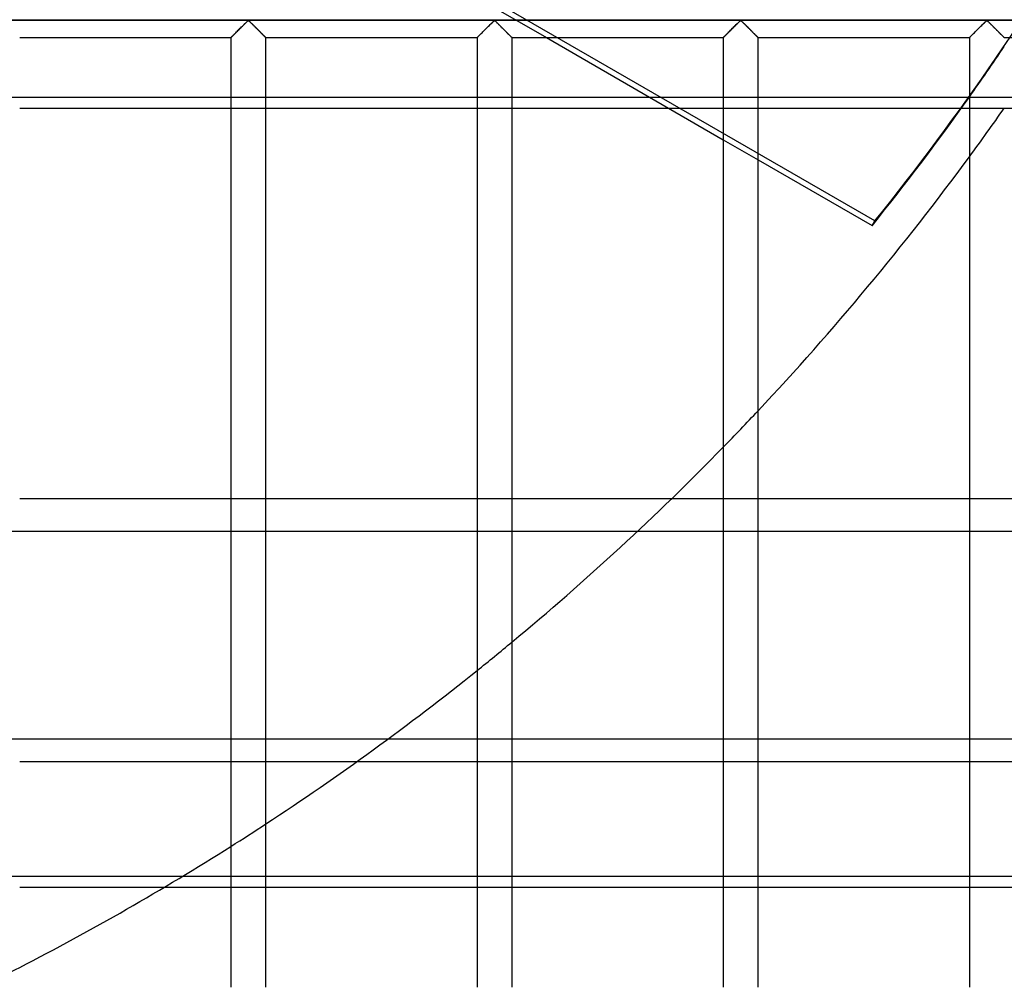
# Model space of a CAD drawing. Header units: millimetres. Extents: x -455 to 455, y -455 to 455.
# Tile 35 of 58: x 179 to 319, y -350 to -211. Entities that reach past the tile are written whole.
import ezdxf

# ---------------------------------------------------------------- set-up
doc = ezdxf.new("R2010")
doc.units = ezdxf.units.MM
doc.layers.add('MAIN-1', color=7, linetype='Continuous')
doc.layers.add('MAIN-2', color=7, linetype='Continuous')

msp = doc.modelspace()

# ---------------------------------------------------------------- linework, layer by layer
at = {"layer": 'MAIN-1'}
for p, q in [((422.5, -211.25), (-422.5, -211.25)), ((209.8, -212.7), (209.92, -212.58)), ((209.92, -212.58), (210.04, -212.46)), ((210.04, -212.46), (210.16, -212.34)), ((210.16, -212.34), (210.28, -212.22)), ((210.28, -212.22), (210.4, -212.11)), ((210.4, -212.11), (210.51, -211.99)), ((210.51, -211.99), (210.63, -211.88)), ((210.63, -211.88), (210.74, -211.77)), ((210.74, -211.77), (210.85, -211.66)), ((210.85, -211.66), (210.95, -211.56)), ((210.95, -211.56), (211.04, -211.47)), ((211.04, -211.47), (211.14, -211.38)), ((211.14, -211.38), (211.25, -211.32)), ((211.25, -211.32), (211.32, -211.35)), ((211.32, -211.35), (211.38, -211.4)), ((211.38, -211.4), (211.43, -211.44)), ((211.43, -211.44), (211.48, -211.5)), ((211.48, -211.5), (211.54, -211.55)), ((211.54, -211.55), (211.6, -211.61)), ((211.6, -211.61), (211.66, -211.66)), ((211.66, -211.66), (211.72, -211.72)), ((211.72, -211.72), (211.78, -211.78)), ((211.78, -211.78), (211.84, -211.85)), ((211.84, -211.85), (211.91, -211.91)), ((211.91, -211.91), (211.98, -211.98)), ((211.98, -211.98), (212.04, -212.04)), ((212.04, -212.04), (212.11, -212.11)), ((212.11, -212.11), (212.18, -212.18)), ((212.18, -212.18), (212.24, -212.25)), ((212.24, -212.25), (212.31, -212.32)), ((212.31, -212.32), (212.38, -212.38)), ((212.38, -212.38), (212.45, -212.45)), ((212.45, -212.45), (212.52, -212.52)), ((212.52, -212.52), (212.59, -212.59)), ((212.59, -212.59), (212.66, -212.66)), ((245.01, -212.7), (245.13, -212.58)), ((245.13, -212.58), (245.25, -212.46)), ((245.25, -212.46), (245.37, -212.34)), ((245.37, -212.34), (245.49, -212.22)), ((245.49, -212.22), (245.6, -212.11)), ((245.6, -212.11), (245.72, -211.99)), ((245.72, -211.99), (245.84, -211.88)), ((245.84, -211.88), (245.95, -211.77)), ((245.95, -211.77), (246.05, -211.66)), ((246.05, -211.66), (246.15, -211.56)), ((246.15, -211.56), (246.25, -211.47)), ((246.25, -211.47), (246.34, -211.38)), ((246.34, -211.38), (246.46, -211.32)), ((246.46, -211.32), (246.53, -211.35)), ((246.53, -211.35), (246.59, -211.4)), ((246.59, -211.4), (246.64, -211.44)), ((246.64, -211.44), (246.69, -211.5)), ((246.69, -211.5), (246.75, -211.55)), ((246.75, -211.55), (246.81, -211.61)), ((246.81, -211.61), (246.87, -211.66)), ((246.87, -211.66), (246.93, -211.72)), ((246.93, -211.72), (246.99, -211.78)), ((246.99, -211.78), (247.05, -211.85)), ((247.05, -211.85), (247.12, -211.91)), ((247.12, -211.91), (247.18, -211.98)), ((247.18, -211.98), (247.25, -212.04)), ((247.25, -212.04), (247.32, -212.11)), ((247.32, -212.11), (247.38, -212.18)), ((247.38, -212.18), (247.45, -212.25)), ((247.45, -212.25), (247.52, -212.32)), ((247.52, -212.32), (247.59, -212.38)), ((247.59, -212.38), (247.66, -212.45)), ((247.66, -212.45), (247.73, -212.52)), ((247.73, -212.52), (247.8, -212.59)), ((247.8, -212.59), (247.87, -212.66)), ((280.22, -212.7), (280.34, -212.58)), ((280.34, -212.58), (280.46, -212.46)), ((280.46, -212.46), (280.58, -212.34)), ((280.58, -212.34), (280.7, -212.22)), ((280.7, -212.22), (280.81, -212.11)), ((280.81, -212.11), (280.93, -211.99)), ((280.93, -211.99), (281.04, -211.88)), ((281.04, -211.88), (281.16, -211.77)), ((281.16, -211.77), (281.26, -211.66)), ((281.26, -211.66), (281.36, -211.56)), ((281.36, -211.56), (281.46, -211.47)), ((281.46, -211.47), (281.55, -211.38)), ((281.55, -211.38), (281.67, -211.32)), ((281.67, -211.32), (281.74, -211.35)), ((281.74, -211.35), (281.79, -211.4)), ((281.79, -211.4), (281.85, -211.44)), ((281.85, -211.44), (281.9, -211.5)), ((281.9, -211.5), (281.96, -211.55)), ((281.96, -211.55), (282.01, -211.61)), ((282.01, -211.61), (282.07, -211.66)), ((282.07, -211.66), (282.13, -211.72)), ((282.13, -211.72), (282.2, -211.78)), ((282.2, -211.78), (282.26, -211.85)), ((282.26, -211.85), (282.33, -211.91)), ((282.33, -211.91), (282.39, -211.98)), ((282.39, -211.98), (282.46, -212.04)), ((282.46, -212.04), (282.53, -212.11)), ((282.53, -212.11), (282.59, -212.18)), ((282.59, -212.18), (282.66, -212.25)), ((282.66, -212.25), (282.73, -212.32)), ((282.73, -212.32), (282.8, -212.38)), ((282.8, -212.38), (282.87, -212.45)), ((282.87, -212.45), (282.94, -212.52)), ((282.94, -212.52), (283.01, -212.59)), ((283.01, -212.59), (283.07, -212.66)), ((315.43, -212.7), (315.54, -212.58)), ((315.54, -212.58), (315.66, -212.46)), ((315.66, -212.46), (315.78, -212.34)), ((315.78, -212.34), (315.9, -212.22)), ((315.9, -212.22), (316.02, -212.11)), ((316.02, -212.11), (316.14, -211.99)), ((316.14, -211.99), (316.25, -211.88)), ((316.25, -211.88), (316.36, -211.77)), ((316.36, -211.77), (316.47, -211.66)), ((316.47, -211.66), (316.57, -211.56)), ((316.57, -211.56), (316.67, -211.47)), ((316.67, -211.47), (316.76, -211.38)), ((316.76, -211.38), (316.87, -211.32)), ((316.87, -211.32), (316.95, -211.35)), ((316.95, -211.35), (317, -211.4)), ((317, -211.4), (317.06, -211.44)), ((317.06, -211.44), (317.11, -211.5)), ((317.11, -211.5), (317.17, -211.55)), ((317.17, -211.55), (317.22, -211.61)), ((317.22, -211.61), (317.28, -211.66)), ((317.28, -211.66), (317.34, -211.72)), ((317.34, -211.72), (317.41, -211.78)), ((317.41, -211.78), (317.47, -211.85)), ((317.47, -211.85), (317.53, -211.91)), ((317.53, -211.91), (317.6, -211.98)), ((317.6, -211.98), (317.67, -212.04)), ((317.67, -212.04), (317.73, -212.11)), ((317.73, -212.11), (317.8, -212.18)), ((317.8, -212.18), (317.87, -212.25)), ((317.87, -212.25), (317.94, -212.32)), ((317.94, -212.32), (318.01, -212.38)), ((318.01, -212.38), (318.08, -212.45)), ((318.08, -212.45), (318.15, -212.52)), ((318.15, -212.52), (318.21, -212.59)), ((318.21, -212.59), (318.28, -212.66)), ((178.54, -213.75), (208.75, -213.75)), ((208.75, -213.75), (208.76, -213.74)), ((208.75, -213.75), (208.75, -349.58)), ((208.76, -213.74), (208.78, -213.72)), ((208.78, -213.72), (208.81, -213.69)), ((208.81, -213.69), (208.86, -213.64)), ((208.86, -213.64), (208.92, -213.58)), ((208.92, -213.58), (208.99, -213.51)), ((208.99, -213.51), (209.07, -213.43)), ((209.07, -213.43), (209.16, -213.34)), ((209.16, -213.34), (209.26, -213.25)), ((209.26, -213.25), (209.36, -213.14)), ((209.36, -213.14), (209.46, -213.04)), ((209.46, -213.04), (209.57, -212.93)), ((209.57, -212.93), (209.68, -212.82)), ((209.68, -212.82), (209.8, -212.7)), ((212.66, -212.66), (212.72, -212.73)), ((212.72, -212.73), (212.79, -212.79)), ((212.79, -212.79), (212.86, -212.86)), ((212.86, -212.86), (212.92, -212.92)), ((212.92, -212.92), (212.98, -212.99)), ((212.98, -212.99), (213.05, -213.05)), ((213.05, -213.05), (213.11, -213.11)), ((213.11, -213.11), (213.17, -213.17)), ((213.17, -213.17), (213.22, -213.23)), ((213.22, -213.23), (213.28, -213.28)), ((213.28, -213.28), (213.34, -213.34)), ((213.34, -213.34), (213.39, -213.39)), ((213.39, -213.39), (213.44, -213.44)), ((213.44, -213.44), (213.49, -213.49)), ((213.49, -213.49), (213.53, -213.53)), ((213.53, -213.53), (213.57, -213.57)), ((213.57, -213.57), (213.61, -213.61)), ((213.61, -213.61), (213.64, -213.64)), ((213.64, -213.64), (213.67, -213.67)), ((213.67, -213.67), (213.69, -213.69)), ((213.69, -213.69), (213.71, -213.71)), ((213.71, -213.71), (213.73, -213.73)), ((213.73, -213.73), (213.74, -213.74)), ((213.74, -213.74), (213.75, -213.75)), ((213.75, -349.58), (213.75, -213.75)), ((213.75, -213.75), (213.75, -213.75)), ((213.75, -213.75), (243.96, -213.75)), ((243.96, -213.75), (243.97, -213.74)), ((243.96, -213.75), (243.96, -349.58)), ((243.97, -213.74), (243.99, -213.72)), ((243.99, -213.72), (244.02, -213.69)), ((244.02, -213.69), (244.07, -213.64)), ((244.07, -213.64), (244.13, -213.58)), ((244.13, -213.58), (244.2, -213.51)), ((244.2, -213.51), (244.28, -213.43)), ((244.28, -213.43), (244.37, -213.34)), ((244.37, -213.34), (244.46, -213.25)), ((244.46, -213.25), (244.57, -213.14)), ((244.57, -213.14), (244.67, -213.04)), ((244.67, -213.04), (244.78, -212.93)), ((244.78, -212.93), (244.89, -212.82)), ((244.89, -212.82), (245.01, -212.7)), ((247.87, -212.66), (247.93, -212.73)), ((247.93, -212.73), (248, -212.79)), ((248, -212.79), (248.07, -212.86)), ((248.07, -212.86), (248.13, -212.92)), ((248.13, -212.92), (248.19, -212.99)), ((248.19, -212.99), (248.25, -213.05)), ((248.25, -213.05), (248.31, -213.11)), ((248.31, -213.11), (248.37, -213.17)), ((248.37, -213.17), (248.43, -213.23)), ((248.43, -213.23), (248.49, -213.28)), ((248.49, -213.28), (248.54, -213.34)), ((248.54, -213.34), (248.6, -213.39)), ((248.6, -213.39), (248.65, -213.44)), ((248.65, -213.44), (248.69, -213.49)), ((248.69, -213.49), (248.74, -213.53)), ((248.74, -213.53), (248.78, -213.57)), ((248.78, -213.57), (248.81, -213.61)), ((248.81, -213.61), (248.85, -213.64)), ((248.85, -213.64), (248.88, -213.67)), ((248.88, -213.67), (248.9, -213.69)), ((248.9, -213.69), (248.92, -213.71)), ((248.92, -213.71), (248.94, -213.73)), ((248.94, -213.73), (248.95, -213.74)), ((248.95, -213.74), (248.96, -213.75)), ((248.96, -349.58), (248.96, -213.75)), ((248.96, -213.75), (248.96, -213.75)), ((248.96, -213.75), (279.17, -213.75)), ((253.88, -213.75), (279.17, -228.35)), ((279.17, -213.74), (279.2, -213.72)), ((279.17, -213.75), (279.17, -213.74)), ((279.17, -213.75), (279.17, -349.58)), ((279.2, -213.72), (279.23, -213.69)), ((279.23, -213.69), (279.28, -213.64)), ((279.28, -213.64), (279.34, -213.58)), ((279.34, -213.58), (279.41, -213.51)), ((279.41, -213.51), (279.49, -213.43)), ((279.49, -213.43), (279.58, -213.34)), ((279.58, -213.34), (279.67, -213.25)), ((279.67, -213.25), (279.77, -213.14)), ((279.77, -213.14), (279.88, -213.04)), ((279.88, -213.04), (279.99, -212.93)), ((279.99, -212.93), (280.1, -212.82)), ((280.1, -212.82), (280.22, -212.7)), ((283.07, -212.66), (283.14, -212.73)), ((283.14, -212.73), (283.21, -212.79)), ((283.21, -212.79), (283.27, -212.86)), ((283.27, -212.86), (283.34, -212.92)), ((283.34, -212.92), (283.4, -212.99)), ((283.4, -212.99), (283.46, -213.05)), ((283.46, -213.05), (283.52, -213.11)), ((283.52, -213.11), (283.58, -213.17)), ((283.58, -213.17), (283.64, -213.23)), ((283.64, -213.23), (283.7, -213.28)), ((283.7, -213.28), (283.75, -213.34)), ((283.75, -213.34), (283.81, -213.39)), ((283.81, -213.39), (283.86, -213.44)), ((283.86, -213.44), (283.9, -213.49)), ((283.9, -213.49), (283.95, -213.53)), ((283.95, -213.53), (283.99, -213.57)), ((283.99, -213.57), (284.02, -213.61)), ((284.02, -213.61), (284.06, -213.64)), ((284.06, -213.64), (284.08, -213.67)), ((284.08, -213.67), (284.11, -213.69)), ((284.11, -213.69), (284.13, -213.71)), ((284.13, -213.71), (284.15, -213.73)), ((284.15, -213.73), (284.16, -213.74)), ((284.16, -213.74), (284.16, -213.75)), ((284.16, -213.75), (284.17, -213.75)), ((284.17, -349.58), (284.17, -213.75)), ((284.17, -213.75), (314.38, -213.75)), ((314.38, -213.74), (314.4, -213.72)), ((314.38, -213.75), (314.38, -213.74)), ((314.38, -213.75), (314.38, -349.58)), ((314.4, -213.72), (314.44, -213.69)), ((314.44, -213.69), (314.48, -213.64)), ((314.48, -213.64), (314.54, -213.58)), ((314.54, -213.58), (314.61, -213.51)), ((314.61, -213.51), (314.7, -213.43)), ((314.7, -213.43), (314.78, -213.34)), ((314.78, -213.34), (314.88, -213.25)), ((314.88, -213.25), (314.98, -213.14)), ((314.98, -213.14), (315.09, -213.04)), ((315.09, -213.04), (315.2, -212.93)), ((315.2, -212.93), (315.31, -212.82)), ((315.31, -212.82), (315.43, -212.7)), ((318.28, -212.66), (318.35, -212.73)), ((318.35, -212.73), (318.42, -212.79)), ((318.42, -212.79), (318.48, -212.86)), ((318.48, -212.86), (318.55, -212.92)), ((318.55, -212.92), (318.61, -212.99)), ((318.61, -212.99), (318.67, -213.05)), ((318.67, -213.05), (318.73, -213.11)), ((318.73, -213.11), (318.79, -213.17)), ((318.79, -213.17), (318.85, -213.23)), ((318.85, -213.23), (318.91, -213.28)), ((318.91, -213.28), (318.96, -213.34)), ((318.96, -213.34), (319.01, -213.39)), ((319.01, -213.39), (319.06, -213.44)), ((319.06, -213.44), (319.11, -213.49)), ((319.11, -213.49), (319.15, -213.53)), ((319.15, -213.53), (319.19, -213.57)), ((319.19, -213.57), (319.23, -213.61)), ((319.23, -213.61), (319.26, -213.64)), ((319.26, -213.64), (319.29, -213.67)), ((319.29, -213.67), (319.32, -213.69)), ((319.32, -213.69), (319.34, -213.71)), ((319.34, -213.71), (319.35, -213.73)), ((319.35, -213.73), (319.36, -213.74)), ((319.36, -213.74), (319.37, -213.75)), ((319.37, -213.75), (319.37, -213.75)), ((319.37, -213.75), (349.58, -213.75)), ((208.75, -222.3), (178.54, -222.3)), ((243.96, -222.3), (213.75, -222.3)), ((268.7, -222.3), (248.96, -222.3)), ((314.38, -222.3), (314.33, -222.3)), ((320.44, -222.3), (319.37, -222.3)), ((178.54, -223.85), (208.75, -223.85)), ((213.75, -223.85), (243.96, -223.85)), ((248.96, -223.85), (271.38, -223.85)), ((313.23, -223.85), (314.38, -223.85)), ((284.17, -231.23), (300.46, -240.64)), ((178.54, -279.65), (208.75, -279.65)), ((213.75, -279.65), (243.96, -279.65)), ((248.96, -279.65), (271.84, -279.65)), ((208.75, -284.4), (178.54, -284.4)), ((243.96, -284.4), (213.75, -284.4)), ((266.86, -284.4), (248.96, -284.4)), ((178.54, -317.29), (208.75, -317.29)), ((213.75, -317.29), (226.77, -317.29)), ((201.8, -333.73), (178.54, -333.73)), ((178.54, -335.28), (199.22, -335.28))]:
    msp.add_line(p, q, dxfattribs=at)
for start, end in [(316.7717, 323.7159), (309.669, 315.71), (303.235, 308.7216), (297.245, 302.3615)]:
    msp.add_arc((0, 0), 390, start, end, dxfattribs=at)
msp.add_ellipse((-0.2, -0.34), major_axis=(333.42, -192.5), ratio=0.987688, start_param=-0.152539, end_param=-0.091868, dxfattribs=at)
at = {"layer": 'MAIN-2'}
for p, q in [((300.85, -239.96), (38.86, -88.71)), ((243.96, -208.02), (253.88, -213.75)), ((-420, -211.25), (420, -211.25)), ((209.86, -212.64), (209.77, -212.74)), ((209.96, -212.55), (209.86, -212.64)), ((210.05, -212.45), (209.96, -212.55)), ((210.15, -212.35), (210.05, -212.45)), ((210.25, -212.26), (210.15, -212.35)), ((210.34, -212.16), (210.25, -212.26)), ((210.44, -212.07), (210.34, -212.16)), ((210.53, -211.97), (210.44, -212.07)), ((210.62, -211.88), (210.53, -211.97)), ((210.71, -211.79), (210.62, -211.88)), ((210.8, -211.71), (210.71, -211.79)), ((210.88, -211.62), (210.8, -211.71)), ((210.96, -211.54), (210.88, -211.62)), ((211.04, -211.47), (210.96, -211.54)), ((211.12, -211.4), (211.04, -211.47)), ((211.19, -211.34), (211.12, -211.4)), ((211.31, -211.34), (211.19, -211.34)), ((211.38, -211.4), (211.31, -211.34)), ((211.46, -211.47), (211.38, -211.4)), ((211.54, -211.54), (211.46, -211.47)), ((211.62, -211.62), (211.54, -211.54)), ((211.7, -211.71), (211.62, -211.62)), ((211.79, -211.79), (211.7, -211.71)), ((211.88, -211.88), (211.79, -211.79)), ((211.97, -211.97), (211.88, -211.88)), ((212.06, -212.07), (211.97, -211.97)), ((212.16, -212.16), (212.06, -212.07)), ((212.25, -212.26), (212.16, -212.16)), ((212.35, -212.35), (212.25, -212.26)), ((212.45, -212.45), (212.35, -212.35)), ((212.54, -212.55), (212.45, -212.45)), ((212.64, -212.64), (212.54, -212.55)), ((212.73, -212.74), (212.64, -212.64)), ((245.07, -212.64), (244.97, -212.74)), ((245.16, -212.55), (245.07, -212.64)), ((245.26, -212.45), (245.16, -212.55)), ((245.36, -212.35), (245.26, -212.45)), ((245.45, -212.26), (245.36, -212.35)), ((245.55, -212.16), (245.45, -212.26)), ((245.64, -212.07), (245.55, -212.16)), ((245.74, -211.97), (245.64, -212.07)), ((245.83, -211.88), (245.74, -211.97)), ((245.92, -211.79), (245.83, -211.88)), ((246.01, -211.71), (245.92, -211.79)), ((246.09, -211.62), (246.01, -211.71)), ((246.17, -211.54), (246.09, -211.62)), ((246.25, -211.47), (246.17, -211.54)), ((246.32, -211.4), (246.25, -211.47)), ((246.4, -211.34), (246.32, -211.4)), ((246.51, -211.34), (246.4, -211.34)), ((246.59, -211.4), (246.51, -211.34)), ((246.67, -211.47), (246.59, -211.4)), ((246.74, -211.54), (246.67, -211.47)), ((246.82, -211.62), (246.74, -211.54)), ((246.91, -211.71), (246.82, -211.62)), ((247, -211.79), (246.91, -211.71)), ((247.09, -211.88), (247, -211.79)), ((247.18, -211.97), (247.09, -211.88)), ((247.27, -212.07), (247.18, -211.97)), ((247.37, -212.16), (247.27, -212.07)), ((247.46, -212.26), (247.37, -212.16)), ((247.56, -212.35), (247.46, -212.26)), ((247.66, -212.45), (247.56, -212.35)), ((247.75, -212.55), (247.66, -212.45)), ((247.85, -212.64), (247.75, -212.55)), ((247.94, -212.74), (247.85, -212.64)), ((280.28, -212.64), (280.18, -212.74)), ((280.37, -212.55), (280.28, -212.64)), ((280.47, -212.45), (280.37, -212.55)), ((280.57, -212.35), (280.47, -212.45)), ((280.66, -212.26), (280.57, -212.35)), ((280.76, -212.16), (280.66, -212.26)), ((280.85, -212.07), (280.76, -212.16)), ((280.95, -211.97), (280.85, -212.07)), ((281.04, -211.88), (280.95, -211.97)), ((281.13, -211.79), (281.04, -211.88)), ((281.22, -211.71), (281.13, -211.79)), ((281.3, -211.62), (281.22, -211.71)), ((281.38, -211.54), (281.3, -211.62)), ((281.46, -211.47), (281.38, -211.54)), ((281.53, -211.4), (281.46, -211.47)), ((281.61, -211.34), (281.53, -211.4)), ((281.72, -211.34), (281.61, -211.34)), ((281.8, -211.4), (281.72, -211.34)), ((281.87, -211.47), (281.8, -211.4)), ((281.95, -211.54), (281.87, -211.47)), ((282.03, -211.62), (281.95, -211.54)), ((282.12, -211.71), (282.03, -211.62)), ((282.2, -211.79), (282.12, -211.71)), ((282.29, -211.88), (282.2, -211.79)), ((282.39, -211.97), (282.29, -211.88)), ((282.48, -212.07), (282.39, -211.97)), ((282.57, -212.16), (282.48, -212.07)), ((282.67, -212.26), (282.57, -212.16)), ((282.77, -212.35), (282.67, -212.26)), ((282.86, -212.45), (282.77, -212.35)), ((282.96, -212.55), (282.86, -212.45)), ((283.06, -212.64), (282.96, -212.55)), ((283.15, -212.74), (283.06, -212.64)), ((315.49, -212.64), (315.39, -212.74)), ((315.58, -212.55), (315.49, -212.64)), ((315.68, -212.45), (315.58, -212.55)), ((315.77, -212.35), (315.68, -212.45)), ((315.87, -212.26), (315.77, -212.35)), ((315.97, -212.16), (315.87, -212.26)), ((316.06, -212.07), (315.97, -212.16)), ((316.15, -211.97), (316.06, -212.07)), ((316.25, -211.88), (316.15, -211.97)), ((316.34, -211.79), (316.25, -211.88)), ((316.42, -211.71), (316.34, -211.79)), ((316.51, -211.62), (316.42, -211.71)), ((316.59, -211.54), (316.51, -211.62)), ((316.67, -211.47), (316.59, -211.54)), ((316.74, -211.4), (316.67, -211.47)), ((316.82, -211.34), (316.74, -211.4)), ((316.93, -211.34), (316.82, -211.34)), ((317.01, -211.4), (316.93, -211.34)), ((317.08, -211.47), (317.01, -211.4)), ((317.16, -211.54), (317.08, -211.47)), ((317.24, -211.62), (317.16, -211.54)), ((317.33, -211.71), (317.24, -211.62)), ((317.41, -211.79), (317.33, -211.71)), ((317.5, -211.88), (317.41, -211.79)), ((317.6, -211.97), (317.5, -211.88)), ((317.69, -212.07), (317.6, -211.97)), ((317.78, -212.16), (317.69, -212.07)), ((317.88, -212.26), (317.78, -212.16)), ((317.98, -212.35), (317.88, -212.26)), ((318.07, -212.45), (317.98, -212.35)), ((318.17, -212.55), (318.07, -212.45)), ((318.26, -212.64), (318.17, -212.55)), ((318.36, -212.74), (318.26, -212.64)), ((208.76, -213.75), (208.75, -213.75)), ((208.77, -213.73), (208.76, -213.75)), ((208.79, -213.71), (208.77, -213.73)), ((208.82, -213.68), (208.79, -213.71)), ((208.86, -213.64), (208.82, -213.68)), ((208.91, -213.59), (208.86, -213.64)), ((208.96, -213.54), (208.91, -213.59)), ((209.02, -213.48), (208.96, -213.54)), ((209.09, -213.41), (209.02, -213.48)), ((209.17, -213.34), (209.09, -213.41)), ((209.24, -213.26), (209.17, -213.34)), ((209.32, -213.18), (209.24, -213.26)), ((209.41, -213.09), (209.32, -213.18)), ((209.49, -213.01), (209.41, -213.09)), ((209.58, -212.92), (209.49, -213.01)), ((209.67, -212.83), (209.58, -212.92)), ((209.77, -212.74), (209.67, -212.83)), ((212.83, -212.83), (212.73, -212.74)), ((212.92, -212.92), (212.83, -212.83)), ((213.01, -213.01), (212.92, -212.92)), ((213.09, -213.09), (213.01, -213.01)), ((213.18, -213.18), (213.09, -213.09)), ((213.26, -213.26), (213.18, -213.18)), ((213.33, -213.34), (213.26, -213.26)), ((213.41, -213.41), (213.33, -213.34)), ((213.48, -213.48), (213.41, -213.41)), ((213.54, -213.54), (213.48, -213.48)), ((213.59, -213.59), (213.54, -213.54)), ((213.64, -213.64), (213.59, -213.59)), ((213.68, -213.68), (213.64, -213.64)), ((213.71, -213.71), (213.68, -213.68)), ((213.73, -213.73), (213.71, -213.71)), ((213.74, -213.75), (213.73, -213.73)), ((213.75, -213.75), (213.74, -213.75)), ((243.98, -213.73), (243.96, -213.75)), ((243.96, -213.75), (243.96, -213.75)), ((244, -213.71), (243.98, -213.73)), ((244.03, -213.68), (244, -213.71)), ((244.07, -213.64), (244.03, -213.68)), ((244.12, -213.59), (244.07, -213.64)), ((244.17, -213.54), (244.12, -213.59)), ((244.23, -213.48), (244.17, -213.54)), ((244.3, -213.41), (244.23, -213.48)), ((244.37, -213.34), (244.3, -213.41)), ((244.45, -213.26), (244.37, -213.34)), ((244.53, -213.18), (244.45, -213.26)), ((244.62, -213.09), (244.53, -213.18)), ((244.7, -213.01), (244.62, -213.09)), ((244.79, -212.92), (244.7, -213.01)), ((244.88, -212.83), (244.79, -212.92)), ((244.97, -212.74), (244.88, -212.83)), ((248.04, -212.83), (247.94, -212.74)), ((248.13, -212.92), (248.04, -212.83)), ((248.21, -213.01), (248.13, -212.92)), ((248.3, -213.09), (248.21, -213.01)), ((248.38, -213.18), (248.3, -213.09)), ((248.47, -213.26), (248.38, -213.18)), ((248.54, -213.34), (248.47, -213.26)), ((248.62, -213.41), (248.54, -213.34)), ((248.68, -213.48), (248.62, -213.41)), ((248.75, -213.54), (248.68, -213.48)), ((248.8, -213.59), (248.75, -213.54)), ((248.85, -213.64), (248.8, -213.59)), ((248.89, -213.68), (248.85, -213.64)), ((248.92, -213.71), (248.89, -213.68)), ((248.94, -213.73), (248.92, -213.71)), ((248.95, -213.75), (248.94, -213.73)), ((248.96, -213.75), (248.95, -213.75)), ((279.19, -213.73), (279.17, -213.75)), ((279.17, -213.75), (279.17, -213.75)), ((279.21, -213.71), (279.19, -213.73)), ((279.24, -213.68), (279.21, -213.71)), ((279.28, -213.64), (279.24, -213.68)), ((279.33, -213.59), (279.28, -213.64)), ((279.38, -213.54), (279.33, -213.59)), ((279.44, -213.48), (279.38, -213.54)), ((279.51, -213.41), (279.44, -213.48)), ((279.58, -213.34), (279.51, -213.41)), ((279.66, -213.26), (279.58, -213.34)), ((279.74, -213.18), (279.66, -213.26)), ((279.82, -213.09), (279.74, -213.18)), ((279.91, -213.01), (279.82, -213.09)), ((280, -212.92), (279.91, -213.01)), ((280.09, -212.83), (280, -212.92)), ((280.18, -212.74), (280.09, -212.83)), ((283.24, -212.83), (283.15, -212.74)), ((283.33, -212.92), (283.24, -212.83)), ((283.42, -213.01), (283.33, -212.92)), ((283.51, -213.09), (283.42, -213.01)), ((283.59, -213.18), (283.51, -213.09)), ((283.67, -213.26), (283.59, -213.18)), ((283.75, -213.34), (283.67, -213.26)), ((283.82, -213.41), (283.75, -213.34)), ((283.89, -213.48), (283.82, -213.41)), ((283.95, -213.54), (283.89, -213.48)), ((284.01, -213.59), (283.95, -213.54)), ((284.06, -213.64), (284.01, -213.59)), ((284.09, -213.68), (284.06, -213.64)), ((284.13, -213.71), (284.09, -213.68)), ((284.15, -213.73), (284.13, -213.71)), ((284.16, -213.75), (284.15, -213.73)), ((284.17, -213.75), (284.16, -213.75)), ((314.39, -213.73), (314.38, -213.75)), ((314.38, -213.75), (314.38, -213.75)), ((314.42, -213.71), (314.39, -213.73)), ((314.45, -213.68), (314.42, -213.71)), ((314.49, -213.64), (314.45, -213.68)), ((314.53, -213.59), (314.49, -213.64)), ((314.59, -213.54), (314.53, -213.59)), ((314.65, -213.48), (314.59, -213.54)), ((314.72, -213.41), (314.65, -213.48)), ((314.79, -213.34), (314.72, -213.41)), ((314.87, -213.26), (314.79, -213.34)), ((314.95, -213.18), (314.87, -213.26)), ((315.03, -213.09), (314.95, -213.18)), ((315.12, -213.01), (315.03, -213.09)), ((315.21, -212.92), (315.12, -213.01)), ((315.3, -212.83), (315.21, -212.92)), ((315.39, -212.74), (315.3, -212.83)), ((318.45, -212.83), (318.36, -212.74)), ((318.54, -212.92), (318.45, -212.83)), ((318.63, -213.01), (318.54, -212.92)), ((318.72, -213.09), (318.63, -213.01)), ((318.8, -213.18), (318.72, -213.09)), ((318.88, -213.26), (318.8, -213.18)), ((318.96, -213.34), (318.88, -213.26)), ((319.03, -213.41), (318.96, -213.34)), ((319.1, -213.48), (319.03, -213.41)), ((319.16, -213.54), (319.1, -213.48)), ((319.22, -213.59), (319.16, -213.54)), ((319.26, -213.64), (319.22, -213.59)), ((319.3, -213.68), (319.26, -213.64)), ((319.33, -213.71), (319.3, -213.68)), ((319.36, -213.73), (319.33, -213.71)), ((319.37, -213.75), (319.36, -213.73)), ((319.37, -213.75), (319.37, -213.75)), ((178.54, -222.3), (173.54, -222.3)), ((213.75, -222.3), (208.75, -222.3)), ((248.96, -222.3), (243.96, -222.3)), ((314.33, -222.3), (268.7, -222.3)), ((319.37, -222.3), (314.38, -222.3)), ((208.75, -223.85), (213.75, -223.85)), ((243.96, -223.85), (248.96, -223.85)), ((271.38, -223.85), (313.23, -223.85)), ((314.38, -223.85), (387.5, -223.85)), ((279.17, -228.35), (284.17, -231.23)), ((300.46, -240.64), (300.85, -239.96)), ((208.75, -279.65), (213.75, -279.65)), ((243.96, -279.65), (248.96, -279.65)), ((271.84, -279.65), (387.5, -279.65)), ((178.54, -284.4), (173.54, -284.4)), ((213.75, -284.4), (208.75, -284.4)), ((248.96, -284.4), (243.96, -284.4)), ((387.5, -284.4), (266.86, -284.4)), ((387.5, -314.08), (-387.5, -314.08)), ((208.75, -317.29), (213.75, -317.29)), ((226.77, -317.29), (387.5, -317.29)), ((178.54, -333.73), (173.54, -333.73)), ((387.5, -333.73), (201.8, -333.73)), ((199.22, -335.28), (387.5, -335.28))]:
    msp.add_line(p, q, dxfattribs=at)
for start, end in [(323.7159, 324.9756), (315.71, 316.7717), (308.7216, 309.669), (302.3615, 303.235), (296.4221, 297.245)]:
    msp.add_arc((0, 0), 390, start, end, dxfattribs=at)
for centre, major_axis, start_param, end_param in [((0.2, 0.34), (-333.42, 192.5), 2.989054, 3.141593), ((-0.2, -0.34), (333.42, -192.5), -0.091868, -0.068757)]:
    msp.add_ellipse(centre, major_axis=major_axis, ratio=0.987688, start_param=start_param, end_param=end_param, dxfattribs=at)

doc.saveas('drawing.dxf')
